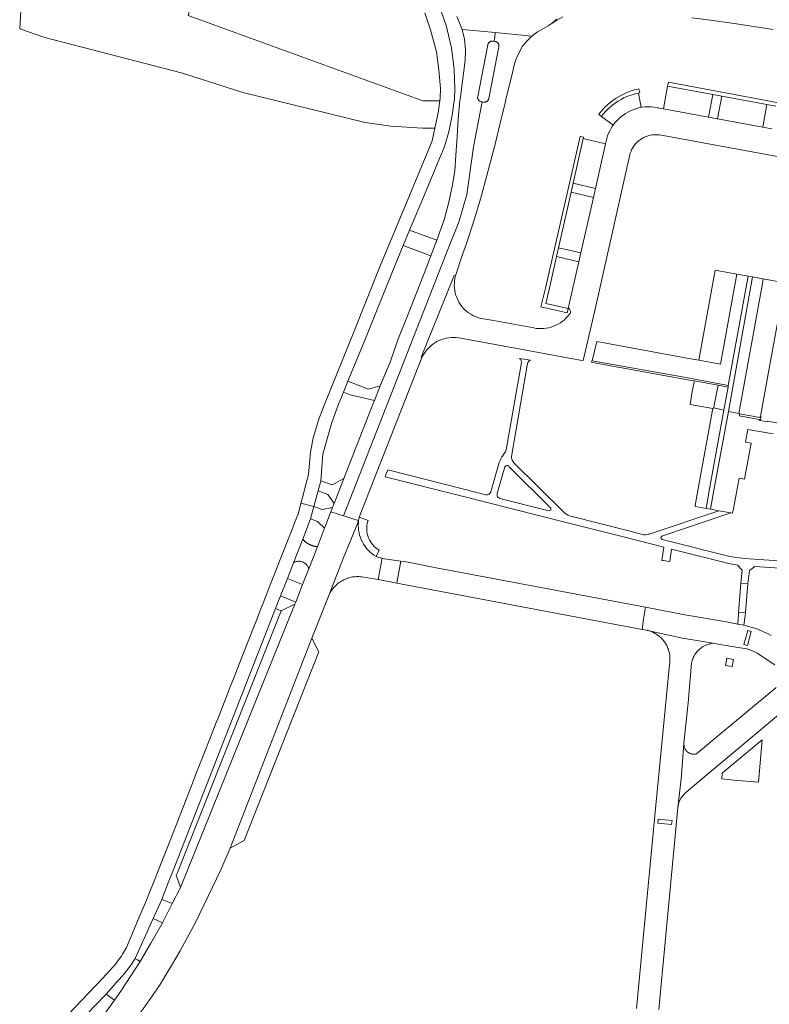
# Model space of a CAD drawing. Extents: x 152825 to 164088, y 457113 to 463005.
# Tile 58 of 256: x 156103 to 156274, y 459295 to 459518. Entities that reach past the tile are written whole.
import ezdxf

# ---------------------------------------------------------------- set-up
doc = ezdxf.new("R2010")
doc.units = 0
doc.header["$LTSCALE"] = 0.5
for name, color, linetype, lineweight in [('B-PV-VH-GESLOTENVERHARDING_ASFALT-GV', 251, 'CONTINUOUS', 18), ('B-PV-VH-GESLOTENVERHARDING_BETON-GV', 251, 'CONTINUOUS', 18), ('B-PV-VH-HALFVERHARDING_GRIND-GV', 251, 'CONTINUOUS', 18), ('B-PV-VH-ONVERHARD-GV', 251, 'CONTINUOUS', 18), ('B-PV-VH-ONVERHARD_ZAND-GV', 251, 'CONTINUOUS', 18), ('B-PV-VH-OPENVERHARDING_BETONELEMENT-GV', 251, 'CONTINUOUS', 18), ('B-PV-VH-OPENVERHARDING_BETONSTRAATSTEEN-GV', 251, 'CONTINUOUS', 18), ('B-PV-VH-OPENVERHARDING_STRAATBAKSTEEN-GV', 251, 'CONTINUOUS', 18)]:
    doc.layers.add(name, color=color, linetype=linetype, lineweight=lineweight)

msp = doc.modelspace()

# ---------------------------------------------------------------- linework, layer by layer
at = {"layer": 'B-PV-VH-GESLOTENVERHARDING_ASFALT-GV', "flags": 128}
for points in [[(156195.542, 459519.989), (156196.796, 459516.143), (156198.163, 459511.158), (156198.71, 459507.1), (156199.053, 459502.793), (156198.984, 459500.677), (156198.897, 459500), (156198.548, 459497.3), (156197.813, 459493.773), (156197.157, 459490.919), (156196.551, 459489.445), (156195.945, 459487.971), (156191.842, 459478.141), (156185.231, 459462.141), (156179.461, 459447.674), (156173.142, 459432.115), (156171.482, 459427.926), (156170.123, 459423.418), (156169.516, 459420.136), (156169.109, 459415.914), (156169.056, 459415.084), (156168.539, 459413.103), (156167.688, 459409.842), (156167.349, 459408.541), (156170.303, 459407.816), (156171.24, 459411.371), (156171.84, 459413.645), (156172.354, 459419.688), (156173.122, 459422.692), (156174.335, 459426.902), (156175.867, 459431.065), (156177.004, 459433.8), (156178.031, 459436.27), (156182.123, 459446.116), (156184.379, 459451.805), (156186.259, 459456.545), (156188.131, 459461.264), (156190.584, 459467.146), (156192.047, 459470.655), (156194.577, 459476.724), (156198.832, 459486.926), (156199.978, 459489.67), (156200.966, 459492.974), (156201.755, 459496.76), (156202.173, 459500), (156202.227, 459500.415), (156202.304, 459502.773), (156202.214, 459507.232), (156201.6, 459512.011), (156200.424, 459516.933), (156198.843, 459521.446)], [(156202.775, 459519.202), (156203.437, 459517.727), (156203.978, 459516.233), (156211.54, 459515.53), (156219.876, 459514.755), (156221.13, 459515.713), (156222.494, 459516.432), (156223.572, 459517.073), (156224.242, 459517.5), (156224.608, 459517.79), (156224.955, 459518.086), (156225.248, 459518.348), (156225.533, 459518.615)], [(156225.533, 459518.615), (156225.248, 459518.348), (156224.955, 459518.086), (156224.608, 459517.79), (156224.242, 459517.5), (156225.514, 459518.33), (156226.861, 459519.152)], [(156256.224, 459518.873), (156260.485, 459518.384), (156266.363, 459517.525), (156274.738, 459516.269)], [(156129.677, 459305.094), (156133.77, 459314.202), (156135.707, 459318.512), (156135.776, 459318.69), (156137.184, 459322.287), (156138.272, 459325.065), (156161.583, 459384.617), (156162.72, 459387.521), (156164.263, 459391.463), (156165.665, 459395.045), (156167.763, 459400.404), (156169.554, 459404.979), (156170.303, 459407.816), (156167.349, 459408.541), (156166.771, 459406.324), (156165.907, 459404.118), (156165.484, 459403.039), (156165.172, 459402.242), (156164.657, 459400.927), (156161.506, 459392.892), (156161.016, 459391.643), (156160.375, 459390.007), (156158.751, 459385.866), (156158.332, 459384.798), (156157.52, 459382.726), (156157.13, 459381.731), (156156.638, 459380.477), (156154.52, 459375.077), (156154.071, 459373.93), (156152.137, 459368.999), (156151.841, 459368.244), (156151.286, 459366.826), (156150.669, 459365.253), (156148.488, 459359.692), (156148.093, 459358.684), (156147.319, 459356.71), (156144.844, 459350.398), (156144.469, 459349.442), (156143.786, 459347.699), (156142.307, 459343.926), (156140.55, 459339.445)], [(156128.785, 459289.81), (156135.171, 459298.942), (156137.949, 459303.491), (156139.899, 459306.855), (156143.376, 459313.256), (156149.144, 459325.199), (156151.23, 459330.168), (156169.847, 459377.87), (156173.559, 459387.237), (156173.923, 459388.182), (156176.943, 459396.017), (156180.26, 459404.1), (156180.468, 459404.606), (156180.365, 459404.638), (156176.994, 459405.703), (156174.178, 459406.592), (156172.72, 459402.858)], [(156172.72, 459402.858), (156171.086, 459398.676), (156170.927, 459398.269), (156169.135, 459393.679), (156167.732, 459390.086), (156166.175, 459386.099), (156165.976, 459385.606), (156139.955, 459321.202), (156138.095, 459317.559), (156135.87, 459313.2), (156133.244, 459308.565), (156130.796, 459304.404), (156126.374, 459297.665), (156124.943, 459295.602), (156119.28, 459287.695)], [(156274.293, 459378.484), (156273.436, 459378.944), (156272.556, 459379.359), (156271.081, 459379.987), (156268.061, 459380.827), (156266.664, 459381.086), (156263.693, 459381.699), (156254.655, 459383.223), (156245.678, 459384.915), (156245.269, 459382.22), (156244.916, 459379.893), (156246.07, 459379.676), (156246.129, 459379.662), (156254.129, 459377.906), (156261.105, 459376.729), (156262.603, 459376.476), (156267.777, 459375.632), (156268.494, 459375.506), (156269.197, 459375.318), (156270.161, 459374.94), (156271.07, 459374.443), (156275.116, 459371.829)], [(156248.698, 459293.515), (156253.037, 459339.428), (156253.832, 459345.909), (156254.434, 459353.832), (156254.436, 459353.855), (156254.445, 459353.989), (156255.393, 459363.223), (156256.147, 459372.218), (156256.211, 459372.509), (156256.292, 459372.796), (156256.387, 459373.078), (156256.497, 459373.355), (156256.623, 459373.626), (156256.762, 459373.889), (156256.916, 459374.144), (156257.083, 459374.391), (156257.262, 459374.628), (156257.455, 459374.856), (156257.659, 459375.073), (156257.875, 459375.278), (156258.101, 459375.472), (156258.115, 459375.482), (156258.338, 459375.653), (156258.584, 459375.821), (156258.838, 459375.976), (156259.101, 459376.117), (156259.37, 459376.244), (156259.647, 459376.356), (156259.928, 459376.453), (156260.215, 459376.535), (156260.353, 459376.568), (156261.105, 459376.729), (156254.129, 459377.906), (156246.129, 459379.662), (156246.353, 459379.603), (156246.576, 459379.536), (156246.796, 459379.462), (156247.014, 459379.38), (156247.228, 459379.29), (156247.439, 459379.194), (156247.647, 459379.09), (156247.851, 459378.979), (156248.051, 459378.861), (156248.247, 459378.736), (156248.439, 459378.605), (156248.626, 459378.467), (156248.808, 459378.322), (156248.985, 459378.172), (156249.157, 459378.015), (156249.323, 459377.853), (156249.483, 459377.685), (156249.638, 459377.512), (156249.787, 459377.333), (156249.929, 459377.149), (156250.065, 459376.961), (156250.172, 459376.803), (156250.295, 459376.607), (156250.411, 459376.407), (156250.521, 459376.203), (156250.623, 459375.995), (156250.718, 459375.784), (156250.806, 459375.57), (156250.886, 459375.353), (156250.959, 459375.133), (156251.024, 459374.911), (156251.081, 459374.686), (156251.13, 459374.46), (156251.172, 459374.233), (156251.206, 459374.004), (156251.232, 459373.773), (156251.25, 459373.543), (156251.26, 459373.311), (156251.262, 459373.08), (156251.256, 459372.848), (156251.242, 459372.617), (156251.22, 459372.387), (156251.19, 459372.157), (156251.152, 459371.929), (156248.822, 459347.687), (156248.08, 459339.961), (156243.636, 459293.724)], [(156275.441, 459366.7), (156261.021, 459354.703), (156257.274, 459351.585), (156257.18, 459351.562), (156257.048, 459351.537), (156256.915, 459351.52), (156256.781, 459351.511), (156256.646, 459351.51), (156256.512, 459351.516), (156256.378, 459351.531), (156256.245, 459351.554), (156256.114, 459351.584), (156255.985, 459351.623), (156255.859, 459351.669), (156255.736, 459351.722), (156255.615, 459351.782), (156255.499, 459351.85), (156255.419, 459351.902), (156255.311, 459351.981), (156255.207, 459352.066), (156255.108, 459352.157), (156255.015, 459352.254), (156254.928, 459352.356), (156254.848, 459352.464), (156254.773, 459352.576), (156254.706, 459352.692), (156254.646, 459352.812), (156254.592, 459352.935), (156254.547, 459353.061), (156254.509, 459353.19), (156254.478, 459353.321), (156254.456, 459353.453), (156254.441, 459353.587), (156254.434, 459353.721), (156254.434, 459353.832), (156253.832, 459345.909), (156253.037, 459339.428), (156253.302, 459340.5), (156253.761, 459341.505), (156254.525, 459342.536), (156255.498, 459343.373), (156280.096, 459363.98)], [(156140.55, 459339.445), (156139.116, 459335.788), (156136.614, 459329.407), (156136.227, 459328.421), (156136.182, 459328.307), (156135.877, 459327.53), (156133.916, 459322.527), (156132.797, 459319.674), (156132.234, 459318.35), (156130.594, 459314.488), (156127.646, 459307.546), (156126.756, 459306.041), (156126.514, 459305.632), (156126.123, 459305.079), (156125.144, 459303.806), (156123.823, 459302.239), (156122.223, 459300.54), (156114.519, 459292.456), (156116.676, 459290.4), (156116.696, 459290.381), (156122.862, 459296.741), (156123.05, 459296.958), (156124.704, 459298.861), (156125.429, 459299.695)]]:
    msp.add_lwpolyline(points, dxfattribs=at)
for points in [[(156210.972, 459513.607), (156210.997, 459513.604), (156211.297, 459513.555), (156211.423, 459514.518), (156211.54, 459515.53), (156203.978, 459516.233), (156204.52, 459514.021), (156204.797, 459511.606), (156204.683, 459509.196), (156203.611, 459500.937), (156203.508, 459500), (156203.065, 459495.946), (156202.832, 459491.914), (156202.567, 459487.567), (156202.319, 459484.146), (156201.77, 459480.562), (156200.927, 459476.667), (156199.882, 459472.964), (156198.258, 459468.337), (156198.267, 459468.323), (156196.898, 459464.753), (156196.443, 459463.596), (156196.12, 459462.773), (156194.739, 459459.256), (156191.596, 459451.143), (156189.408, 459445.709), (156187.613, 459440.586), (156185.365, 459435.24), (156184.064, 459431.907), (156183.344, 459430.064), (156177.131, 459414.155), (156174.933, 459408.526), (156174.552, 459407.551), (156174.178, 459406.592), (156176.994, 459405.703), (156188.142, 459434.124), (156200.573, 459465.817), (156203.227, 459472.44), (156205.038, 459478.737), (156206.614, 459489.6), (156208.542, 459499.768), (156208.378, 459499.789), (156208.29, 459499.808), (156208.203, 459499.835), (156208.119, 459499.87), (156208.039, 459499.911), (156207.963, 459499.96), (156207.911, 459500), (156207.891, 459500.015), (156207.824, 459500.077), (156207.763, 459500.144), (156207.708, 459500.216), (156207.66, 459500.292), (156207.619, 459500.373), (156207.585, 459500.457), (156207.558, 459500.543), (156207.54, 459500.632), (156207.529, 459500.722), (156207.526, 459500.812), (156207.531, 459500.903), (156207.541, 459500.976), (156209.828, 459512.756), (156209.85, 459512.845), (156209.879, 459512.933), (156209.915, 459513.017), (156209.959, 459513.098), (156210.01, 459513.175), (156210.067, 459513.247), (156210.13, 459513.314), (156210.199, 459513.375), (156210.273, 459513.43), (156210.351, 459513.478), (156210.433, 459513.519), (156210.519, 459513.553), (156210.607, 459513.58), (156210.697, 459513.598), (156210.789, 459513.609), (156210.88, 459513.612)], [(156204.973, 459467.619), (156205.272, 459468.512), (156206.895, 459473.45), (156208.388, 459478.492), (156209.629, 459483.063), (156211.411, 459489.907), (156212.596, 459494.619), (156213.851, 459499.885), (156213.879, 459500), (156215.425, 459506.449), (156215.843, 459508.178), (156216.31, 459509.603), (156216.957, 459511.034), (156217.763, 459512.443), (156218.75, 459513.663), (156219.876, 459514.755), (156211.54, 459515.53), (156211.423, 459514.518), (156211.297, 459513.555), (156211.544, 459513.514), (156211.632, 459513.492), (156211.718, 459513.463), (156211.801, 459513.427), (156211.88, 459513.383), (156211.955, 459513.332), (156212.026, 459513.275), (156212.091, 459513.212), (156212.15, 459513.143), (156212.203, 459513.07), (156212.25, 459512.992), (156212.289, 459512.91), (156212.321, 459512.825), (156212.345, 459512.738), (156212.362, 459512.649), (156212.371, 459512.558), (156212.371, 459512.468), (156212.364, 459512.377), (156212.357, 459512.331), (156210.055, 459500.572), (156210.035, 459500.483), (156210.008, 459500.396), (156209.973, 459500.312), (156209.93, 459500.231), (156209.881, 459500.154), (156209.826, 459500.082), (156209.764, 459500.015), (156209.747, 459500), (156209.696, 459499.954), (156209.624, 459499.899), (156209.547, 459499.85), (156209.466, 459499.809), (156209.381, 459499.774), (156209.294, 459499.747), (156209.205, 459499.728), (156209.114, 459499.717), (156209.023, 459499.714), (156208.932, 459499.718), (156208.893, 459499.723), (156208.542, 459499.768), (156206.614, 459489.6), (156205.038, 459478.737), (156203.227, 459472.44), (156200.573, 459465.817), (156188.142, 459434.124), (156176.994, 459405.703), (156180.365, 459404.638), (156180.468, 459404.606), (156180.582, 459405.265), (156180.608, 459405.376), (156194.868, 459441.674), (156194.721, 459441.733), (156198.691, 459451.653), (156202.156, 459460.343), (156202.497, 459460.207), (156204.118, 459465.07)], [(156184.889, 459391.194), (156185.793, 459396.076), (156185.057, 459396.237), (156184.428, 459396.45), (156183.945, 459396.756), (156183.485, 459397.094), (156183.05, 459397.464), (156182.641, 459397.864), (156182.262, 459398.29), (156181.913, 459398.743), (156181.597, 459399.219), (156181.315, 459399.715), (156181.068, 459400.231), (156180.858, 459400.762), (156180.686, 459401.307), (156180.552, 459401.862), (156180.458, 459402.425), (156180.403, 459402.994), (156180.388, 459403.565), (156180.413, 459404.136), (156180.468, 459404.606), (156180.26, 459404.1), (156176.943, 459396.017), (156173.923, 459388.182), (156174.364, 459388.807), (156174.578, 459389.077), (156174.764, 459389.311), (156174.961, 459389.537), (156175.167, 459389.755), (156175.381, 459389.964), (156175.605, 459390.164), (156175.836, 459390.354), (156176.075, 459390.535), (156176.322, 459390.705), (156176.576, 459390.865), (156176.835, 459391.014), (156177.101, 459391.152), (156177.373, 459391.279), (156177.65, 459391.394), (156177.931, 459391.497), (156178.079, 459391.545), (156178.216, 459391.589), (156178.505, 459391.669), (156178.797, 459391.736), (156179.091, 459391.792), (156179.388, 459391.835), (156179.686, 459391.865), (156179.985, 459391.883), (156180.181, 459391.886), (156180.531, 459391.883), (156180.883, 459391.861), (156181.181, 459391.829)], [(156186.35, 459395.955), (156185.793, 459396.076), (156184.889, 459391.194), (156189.155, 459390.391), (156190.096, 459395.412)], [(156191.694, 459395.18), (156190.096, 459395.412), (156189.155, 459390.391), (156244.916, 459379.893), (156245.269, 459382.22), (156245.678, 459384.915), (156198.073, 459393.886)], [(156268.93, 459379.6), (156269.703, 459379.394), (156268.856, 459376.205), (156268.083, 459376.41)], [(156248.556, 459336.754), (156251.723, 459336.449), (156251.634, 459335.519), (156248.467, 459335.824)]]:
    msp.add_lwpolyline(points, close=True, dxfattribs=at)
at = {"layer": 'B-PV-VH-GESLOTENVERHARDING_ASFALT-GV'}
msp.add_lwpolyline([(156125.429, 459299.695, 0.0540167), (156129.677, 459305.094)], format="xyb", dxfattribs=at)
at = {"layer": 'B-PV-VH-GESLOTENVERHARDING_BETON-GV', "flags": 128}
msp.add_lwpolyline([(156265.425, 459371.411), (156265.737, 459373.02), (156264.22, 459373.321), (156263.912, 459371.704)], close=True, dxfattribs=at)
at = {"layer": 'B-PV-VH-HALFVERHARDING_GRIND-GV', "flags": 128}
msp.add_lwpolyline([(156310.324, 459393.124), (156269.241, 459395.934), (156268.162, 459396.01), (156267.054, 459396.127), (156265.95, 459396.284), (156264.853, 459396.48), (156249.482, 459400.337), (156249.425, 459400.36), (156249.319, 459400.433), (156249.241, 459400.535), (156249.198, 459400.657), (156249.194, 459400.785), (156249.229, 459400.909), (156249.301, 459401.016), (156249.403, 459401.096), (156249.524, 459401.141), (156249.652, 459401.146), (156265.063, 459406.347), (156262.354, 459406.83), (156246.508, 459401.552), (156246.335, 459401.497), (156246.008, 459401.426), (156245.676, 459401.394), (156245.342, 459401.403), (156245.011, 459401.452), (156241.264, 459402.406), (156229.056, 459405.505), (156228.891, 459405.549), (156228.487, 459405.684), (156228.098, 459405.857), (156227.727, 459406.065), (156227.376, 459406.308), (156227.05, 459406.582), (156215.703, 459417.817), (156215.661, 459417.866), (156215.495, 459418.097), (156215.363, 459418.349), (156215.268, 459418.616), (156215.211, 459418.895), (156215.194, 459419.178), (156218.864, 459440.29), (156218.881, 459440.361), (156218.954, 459440.546), (156219.062, 459440.713), (156219.202, 459440.855), (156219.367, 459440.967), (156219.551, 459441.043), (156217.043, 459441.48), (156217.135, 459441.413), (156217.273, 459441.274), (156217.38, 459441.11), (156217.451, 459440.928), (156217.484, 459440.735), (156217.477, 459440.539), (156214.028, 459420.727), (156214.016, 459420.63), (156213.96, 459420.424), (156213.867, 459420.231), (156213.739, 459420.059), (156213.167, 459419.238), (156213.051, 459419.068), (156212.816, 459418.672), (156212.617, 459418.258), (156212.455, 459417.828), (156210.509, 459411.124), (156210.49, 459411.069), (156210.4, 459410.894), (156210.277, 459410.742), (156210.126, 459410.617), (156209.952, 459410.526), (156209.764, 459410.471), (156209.568, 459410.456), (156209.373, 459410.481), (156204.417, 459411.745), (156187.105, 459416.127), (156186.608, 459414.838), (156186.494, 459414.594), (156203.672, 459410.265), (156227.99, 459404.114), (156240.713, 459400.893), (156249.855, 459398.59), (156249.407, 459395.571), (156249.702, 459395.527), (156251.202, 459395.322), (156251.606, 459398.154), (156264.655, 459394.861), (156266.603, 459394.511), (156267.68, 459393.369), (156267.403, 459390.369), (156268.994, 459390.235), (156269.313, 459393.262), (156270.582, 459394.208), (156302.13, 459392.069)], dxfattribs=at)
for points in [[(156214.217, 459417.13), (156214.363, 459417.114), (156214.5, 459417.059), (156214.616, 459416.97), (156214.704, 459416.852), (156224.132, 459407.472), (156224.155, 459407.005), (156223.742, 459406.849), (156212.572, 459409.651), (156212.494, 459409.678), (156212.326, 459409.769), (156212.181, 459409.892), (156212.065, 459410.043), (156211.983, 459410.215), (156211.939, 459410.401), (156211.935, 459410.591), (156211.97, 459410.778), (156213.742, 459416.82), (156213.745, 459416.826), (156213.827, 459416.948), (156213.939, 459417.044), (156214.072, 459417.106)], [(156266.664, 459381.086), (156268.061, 459380.827), (156268.346, 459382.966), (156268.444, 459383.696), (156266.853, 459383.83), (156266.816, 459383.29)]]:
    msp.add_lwpolyline(points, close=True, dxfattribs=at)
at = {"layer": 'B-PV-VH-ONVERHARD-GV', "flags": 128}
for points in [[(156194.961, 459493.816), (156197.813, 459493.773), (156198.548, 459497.3), (156198.897, 459500), (156195.097, 459500), (156141.701, 459519.416), (156149.09, 459547.283), (156143.541, 459554.17), (156139.507, 459557.53), (156134.128, 459559.252), (156112.603, 459562.99), (156110.036, 459551.867), (156103.842, 459523.444), (156103.394, 459516.401), (156109.103, 459514.396), (156140.434, 459506.278), (156154.16, 459501.903), (156181.921, 459495.127), (156187.757, 459494.295)], [(156235.687, 459496.456), (156236.145, 459497.04), (156236.634, 459497.6), (156237.153, 459498.132), (156237.699, 459498.635), (156238.272, 459499.109), (156238.869, 459499.55), (156239.489, 459499.959), (156240.131, 459500.334), (156240.791, 459500.674), (156241.469, 459500.978), (156242.163, 459501.245), (156242.869, 459501.475), (156243.587, 459501.666), (156244.072, 459501.772), (156244.406, 459501.864), (156244.207, 459502.755), (156243.956, 459502.699), (156243.192, 459502.503), (156242.439, 459502.268), (156241.699, 459501.996), (156240.974, 459501.686), (156240.266, 459501.34), (156239.575, 459500.958), (156238.906, 459500.542), (156238.258, 459500.092), (156237.634, 459499.611), (156237.035, 459499.098), (156236.463, 459498.555), (156235.919, 459497.984), (156235.404, 459497.387), (156235.059, 459496.942)], [(156228.12, 459452.833), (156223.058, 459453.984), (156223.759, 459457.152), (156225.455, 459464.609), (156225.906, 459466.638), (156228.763, 459479.25), (156229.219, 459481.276), (156231.543, 459491.434), (156231.616, 459491.755), (156230.822, 459491.937), (156222.922, 459457.418), (156221.893, 459453.182), (156227.889, 459451.819)], [(156271.795, 459427.36), (156271.966, 459428.233), (156271.86, 459428.26), (156271.74, 459428.264), (156271.705, 459428.072), (156267.107, 459428.911), (156267.005, 459428.431), (156271.647, 459427.599), (156271.607, 459427.395)], [(156268.444, 459383.696), (156268.994, 459390.235), (156267.403, 459390.369), (156266.853, 459383.83)]]:
    msp.add_lwpolyline(points, close=True, dxfattribs=at)
msp.add_lwpolyline([(156282.868, 459498.258), (156250.904, 459504.298), (156250.722, 459503.336), (156260.975, 459501.455), (156263.017, 459501.052), (156273.277, 459499.171), (156275.312, 459498.795)], dxfattribs=at)
at = {"layer": 'B-PV-VH-ONVERHARD_ZAND-GV', "flags": 128}
for points in [[(156171.124, 459404.411), (156169.554, 459404.979), (156167.763, 459400.404), (156167.812, 459400.343), (156167.863, 459400.284), (156167.914, 459400.225), (156167.966, 459400.167), (156168.02, 459400.11), (156168.074, 459400.054), (156168.129, 459399.999), (156168.186, 459399.945), (156168.243, 459399.892), (156168.301, 459399.839), (156168.36, 459399.788), (156168.42, 459399.738), (156168.48, 459399.689), (156168.542, 459399.641), (156168.604, 459399.594), (156168.667, 459399.548), (156168.731, 459399.503), (156168.796, 459399.459), (156168.861, 459399.417), (156168.928, 459399.376), (156168.995, 459399.335), (156169.062, 459399.296), (156169.134, 459399.256), (156169.206, 459399.217), (156169.279, 459399.179), (156169.352, 459399.143), (156169.427, 459399.108), (156169.501, 459399.074), (156169.577, 459399.041), (156169.653, 459399.01), (156169.729, 459398.98), (156169.806, 459398.951), (156169.883, 459398.924), (156169.961, 459398.898), (156170.039, 459398.873), (156170.118, 459398.85), (156170.197, 459398.828), (156170.277, 459398.807), (156170.356, 459398.788), (156170.437, 459398.77), (156170.517, 459398.753), (156170.598, 459398.738), (156170.679, 459398.724), (156170.76, 459398.712), (156170.841, 459398.701), (156170.923, 459398.691), (156171.004, 459398.683), (156171.086, 459398.676), (156172.72, 459402.858)], [(156167.074, 459395.356), (156166.937, 459395.365), (156166.799, 459395.365), (156166.661, 459395.358), (156166.524, 459395.343), (156166.388, 459395.319), (156166.254, 459395.288), (156166.121, 459395.249), (156165.992, 459395.203), (156165.865, 459395.148), (156165.741, 459395.087), (156165.665, 459395.045), (156164.263, 459391.463), (156167.732, 459390.086), (156169.135, 459393.679), (156169.093, 459393.809), (156169.044, 459393.935), (156168.987, 459394.059), (156168.923, 459394.179), (156168.852, 459394.296), (156168.774, 459394.407), (156168.69, 459394.515), (156168.6, 459394.617), (156168.504, 459394.713), (156168.402, 459394.804), (156168.296, 459394.889), (156168.184, 459394.967), (156168.069, 459395.038), (156167.949, 459395.103), (156167.869, 459395.141), (156167.742, 459395.196), (156167.613, 459395.244), (156167.481, 459395.283), (156167.347, 459395.316), (156167.211, 459395.34)], [(156166.175, 459386.099), (156162.72, 459387.521), (156161.583, 459384.617), (156162.827, 459384.107), (156165.976, 459385.606)]]:
    msp.add_lwpolyline(points, close=True, dxfattribs=at)
at = {"layer": 'B-PV-VH-OPENVERHARDING_BETONELEMENT-GV', "flags": 128}
msp.add_lwpolyline([(156264.459, 459434.951), (156264.521, 459435.296), (156255.737, 459436.988), (156233.593, 459440.935), (156233.499, 459440.952), (156233.439, 459440.614), (156233.629, 459440.579), (156255.711, 459436.552), (156256.78, 459436.357), (156262.238, 459435.358)], close=True, dxfattribs=at)
at = {"layer": 'B-PV-VH-OPENVERHARDING_BETONSTRAATSTEEN-GV', "flags": 128}
for points in [[(156210.972, 459513.607), (156210.88, 459513.612), (156210.789, 459513.609), (156210.697, 459513.598), (156210.607, 459513.58), (156210.519, 459513.553), (156210.433, 459513.519), (156210.351, 459513.478), (156210.273, 459513.43), (156210.199, 459513.375), (156210.13, 459513.314), (156210.067, 459513.247), (156210.01, 459513.175), (156209.959, 459513.098), (156209.915, 459513.017), (156209.879, 459512.933), (156209.85, 459512.845), (156209.828, 459512.756), (156207.541, 459500.976), (156207.531, 459500.903), (156207.526, 459500.812), (156207.529, 459500.722), (156207.54, 459500.632), (156207.558, 459500.543), (156207.585, 459500.457), (156207.619, 459500.373), (156207.66, 459500.292), (156207.708, 459500.216), (156207.763, 459500.144), (156207.824, 459500.077), (156207.891, 459500.015), (156207.911, 459500), (156207.963, 459499.96), (156208.039, 459499.911), (156208.119, 459499.87), (156208.203, 459499.835), (156208.29, 459499.808), (156208.378, 459499.789), (156208.542, 459499.768), (156208.893, 459499.723), (156208.932, 459499.718), (156209.023, 459499.714), (156209.114, 459499.717), (156209.205, 459499.728), (156209.294, 459499.747), (156209.381, 459499.774), (156209.466, 459499.809), (156209.547, 459499.85), (156209.624, 459499.899), (156209.696, 459499.954), (156209.747, 459500), (156209.764, 459500.015), (156209.826, 459500.082), (156209.881, 459500.154), (156209.93, 459500.231), (156209.973, 459500.312), (156210.008, 459500.396), (156210.035, 459500.483), (156210.055, 459500.572), (156212.357, 459512.331), (156212.364, 459512.377), (156212.371, 459512.468), (156212.371, 459512.558), (156212.362, 459512.649), (156212.345, 459512.738), (156212.321, 459512.825), (156212.289, 459512.91), (156212.25, 459512.992), (156212.203, 459513.07), (156212.15, 459513.143), (156212.091, 459513.212), (156212.026, 459513.275), (156211.955, 459513.332), (156211.88, 459513.383), (156211.801, 459513.427), (156211.718, 459513.463), (156211.632, 459513.492), (156211.544, 459513.514), (156211.297, 459513.555), (156210.997, 459513.604)], [(156198.267, 459468.323), (156192.047, 459470.655), (156190.584, 459467.146), (156196.898, 459464.753)], [(156266.429, 459460.653), (156262.709, 459440.158), (156257.816, 459441.043), (156256.364, 459441.329), (156234.601, 459445.281), (156233.593, 459440.935), (156255.737, 459436.988), (156264.521, 459435.296), (156269.024, 459460.173)], [(156264.563, 459429.385), (156266.896, 459428.95), (156272.263, 459458.528), (156272.439, 459459.553), (156270.04, 459459.987)], [(156182.73, 459434.491), (156178.031, 459436.27), (156177.004, 459433.8), (156178.565, 459433.209), (156184.064, 459431.907), (156185.365, 459435.24)], [(156174.933, 459408.526), (156177.131, 459414.155), (156174.475, 459412.765), (156171.84, 459413.645), (156171.24, 459411.371), (156173.497, 459410.538)], [(156172.156, 459407.095), (156170.303, 459407.816), (156169.554, 459404.979), (156171.124, 459404.411), (156172.72, 459402.858), (156174.178, 459406.592), (156174.552, 459407.551)], [(156180.608, 459405.376), (156180.582, 459405.265), (156180.468, 459404.606), (156180.413, 459404.136), (156180.388, 459403.565), (156180.403, 459402.994), (156180.458, 459402.425), (156180.552, 459401.862), (156180.686, 459401.307), (156180.858, 459400.762), (156181.068, 459400.231), (156181.315, 459399.715), (156181.597, 459399.219), (156181.913, 459398.743), (156182.262, 459398.29), (156182.641, 459397.864), (156183.05, 459397.464), (156183.485, 459397.094), (156183.945, 459396.756), (156184.428, 459396.45), (156185.171, 459397.873), (156184.767, 459398.126), (156184.386, 459398.412), (156184.03, 459398.73), (156183.703, 459399.076), (156183.405, 459399.448), (156183.139, 459399.844), (156182.908, 459400.261), (156182.712, 459400.695), (156182.554, 459401.145), (156182.434, 459401.606), (156182.353, 459402.076), (156182.311, 459402.551), (156182.31, 459403.027), (156182.348, 459403.502), (156182.426, 459403.973), (156182.544, 459404.435), (156182.596, 459404.601)], [(156167.812, 459400.343), (156167.763, 459400.404), (156165.665, 459395.045), (156165.741, 459395.087), (156165.865, 459395.148), (156165.992, 459395.203), (156166.121, 459395.249), (156166.254, 459395.288), (156166.388, 459395.319), (156166.524, 459395.343), (156166.661, 459395.358), (156166.799, 459395.365), (156166.937, 459395.365), (156167.074, 459395.356), (156167.211, 459395.34), (156167.347, 459395.316), (156167.481, 459395.283), (156167.613, 459395.244), (156167.742, 459395.196), (156167.869, 459395.141), (156167.949, 459395.103), (156168.069, 459395.038), (156168.184, 459394.967), (156168.296, 459394.889), (156168.402, 459394.804), (156168.504, 459394.713), (156168.6, 459394.617), (156168.69, 459394.515), (156168.774, 459394.407), (156168.852, 459394.296), (156168.923, 459394.179), (156168.987, 459394.059), (156169.044, 459393.935), (156169.093, 459393.809), (156169.135, 459393.679), (156170.927, 459398.269), (156171.086, 459398.676), (156171.004, 459398.683), (156170.923, 459398.691), (156170.841, 459398.701), (156170.76, 459398.712), (156170.679, 459398.724), (156170.598, 459398.738), (156170.517, 459398.753), (156170.437, 459398.77), (156170.356, 459398.788), (156170.277, 459398.807), (156170.197, 459398.828), (156170.118, 459398.85), (156170.039, 459398.873), (156169.961, 459398.898), (156169.883, 459398.924), (156169.806, 459398.951), (156169.729, 459398.98), (156169.653, 459399.01), (156169.577, 459399.041), (156169.501, 459399.074), (156169.427, 459399.108), (156169.352, 459399.143), (156169.279, 459399.179), (156169.206, 459399.217), (156169.134, 459399.256), (156169.062, 459399.296), (156168.995, 459399.335), (156168.928, 459399.376), (156168.861, 459399.417), (156168.796, 459399.459), (156168.731, 459399.503), (156168.667, 459399.548), (156168.604, 459399.594), (156168.542, 459399.641), (156168.48, 459399.689), (156168.42, 459399.738), (156168.36, 459399.788), (156168.301, 459399.839), (156168.243, 459399.892), (156168.186, 459399.945), (156168.129, 459399.999), (156168.074, 459400.054), (156168.02, 459400.11), (156167.966, 459400.167), (156167.914, 459400.225), (156167.863, 459400.284)], [(156167.732, 459390.086), (156164.263, 459391.463), (156162.72, 459387.521), (156166.175, 459386.099)], [(156268.93, 459379.6), (156268.083, 459376.41), (156268.856, 459376.205), (156269.703, 459379.394)], [(156271.366, 459345.127), (156272.247, 459354.79), (156263.158, 459347.167), (156263.041, 459345.886), (156265.815, 459345.633), (156268.59, 459345.38)], [(156248.556, 459336.754), (156248.467, 459335.824), (156251.634, 459335.519), (156251.723, 459336.449)], [(156138.095, 459317.559), (156135.707, 459318.512), (156133.77, 459314.202), (156135.87, 459313.2)]]:
    msp.add_lwpolyline(points, close=True, dxfattribs=at)
at = {"layer": 'B-PV-VH-OPENVERHARDING_STRAATBAKSTEEN-GV', "flags": 128}
for points in [[(156249.805, 459498.194), (156260.053, 459496.312), (156260.975, 459501.455), (156250.722, 459503.336)], [(156238.33, 459494.49), (156238.732, 459495.004), (156239.16, 459495.485), (156239.617, 459495.939), (156240.101, 459496.364), (156240.611, 459496.757), (156241.144, 459497.118), (156241.698, 459497.446), (156242.272, 459497.738), (156242.862, 459497.994), (156243.468, 459498.213), (156244.086, 459498.394), (156244.732, 459498.54), (156244.072, 459501.772), (156243.587, 459501.666), (156242.869, 459501.475), (156242.163, 459501.245), (156241.469, 459500.978), (156240.791, 459500.674), (156240.131, 459500.334), (156239.489, 459499.959), (156238.869, 459499.55), (156238.272, 459499.109), (156237.699, 459498.635), (156237.153, 459498.132), (156236.634, 459497.6), (156236.145, 459497.04), (156235.687, 459496.456)], [(156262.1, 459495.936), (156272.363, 459494.05), (156273.277, 459499.171), (156263.017, 459501.052)], [(156234.309, 459480.116), (156236.615, 459490.27), (156236.617, 459490.28), (156231.543, 459491.434), (156229.219, 459481.276)], [(156230.989, 459465.491), (156233.848, 459478.085), (156228.763, 459479.25), (156225.906, 459466.638)], [(156228.12, 459452.833), (156229.241, 459457.795), (156230.528, 459463.463), (156225.455, 459464.609), (156223.759, 459457.152), (156223.058, 459453.984)], [(156266.429, 459460.653), (156261.544, 459461.505), (156257.816, 459441.043), (156262.709, 459440.158)], [(156260.27, 459411.841), (156259.456, 459407.365), (156260.439, 459407.184), (156261.229, 459411.491), (156264.563, 459429.385), (156270.04, 459459.987), (156269.024, 459460.173), (156264.521, 459435.296), (156264.459, 459434.951), (156263.503, 459429.74)], [(156267.107, 459428.911), (156271.705, 459428.072), (156271.74, 459428.264), (156271.86, 459428.26), (156273.687, 459438.323), (156277.372, 459458.666), (156272.439, 459459.553), (156272.263, 459458.528), (156266.896, 459428.95)], [(156262.238, 459435.358), (156256.78, 459436.357), (156256.742, 459436.151), (156256.261, 459433.495), (156255.814, 459431.003), (156260.979, 459430.076), (156261.209, 459430.223), (156261.303, 459430.842)], [(156263.503, 459429.74), (156264.459, 459434.951), (156262.238, 459435.358), (156261.303, 459430.842), (156261.209, 459430.223)], [(156260.27, 459411.841), (156263.503, 459429.74), (156261.209, 459430.223), (156260.979, 459430.076), (156260.819, 459429.295), (156259.921, 459424.316), (156257.976, 459413.535), (156257.062, 459408.467), (156256.976, 459407.83), (156259.456, 459407.365)], [(156139.955, 459321.202), (156165.976, 459385.606), (156162.827, 459384.107), (156139.267, 459324.657), (156139.007, 459324)], [(156171.44, 459374.799), (156169.847, 459377.87), (156151.23, 459330.168), (156154.439, 459331.924)]]:
    msp.add_lwpolyline(points, close=True, dxfattribs=at)
for points in [[(156274.416, 459493.673), (156272.363, 459494.05), (156262.1, 459495.936), (156260.053, 459496.312), (156249.805, 459498.194), (156248.588, 459498.418), (156248.348, 459498.463), (156247.66, 459498.563), (156246.967, 459498.623), (156246.271, 459498.644), (156245.576, 459498.624), (156244.883, 459498.565), (156244.732, 459498.54), (156244.086, 459498.394), (156243.468, 459498.213), (156242.862, 459497.994), (156242.272, 459497.738), (156241.698, 459497.446), (156241.144, 459497.118), (156240.611, 459496.757), (156240.101, 459496.364), (156239.617, 459495.939), (156239.16, 459495.485), (156238.732, 459495.004), (156238.33, 459494.49), (156238.202, 459494.306), (156237.866, 459493.779), (156237.566, 459493.232), (156237.3, 459492.666), (156237.072, 459492.085), (156236.881, 459491.49), (156236.729, 459490.885), (156236.617, 459490.28), (156236.615, 459490.27), (156234.309, 459480.116), (156233.848, 459478.085), (156230.989, 459465.491), (156230.528, 459463.463), (156229.241, 459457.795), (156228.12, 459452.833), (156228.23, 459452.782), (156228.375, 459452.678), (156228.492, 459452.544), (156228.577, 459452.387), (156228.625, 459452.216), (156228.633, 459452.038), (156228.602, 459451.862), (156228.532, 459451.698), (156228.427, 459451.554), (156228.417, 459451.541), (156228.056, 459451.094), (156227.665, 459450.673), (156227.246, 459450.28), (156226.8, 459449.918), (156226.33, 459449.587), (156225.839, 459449.29), (156225.328, 459449.028), (156224.8, 459448.802), (156224.257, 459448.614), (156223.703, 459448.463), (156223.139, 459448.352), (156222.569, 459448.28), (156221.996, 459448.248), (156221.422, 459448.255), (156220.849, 459448.303), (156220.282, 459448.391), (156211.155, 459450.068), (156207.966, 459450.654), (156207.459, 459450.809), (156206.939, 459451.009), (156206.434, 459451.246), (156205.948, 459451.518), (156205.483, 459451.825), (156205.041, 459452.164), (156204.624, 459452.534), (156204.235, 459452.933), (156203.875, 459453.358), (156203.547, 459453.809), (156203.252, 459454.282), (156202.992, 459454.775), (156202.768, 459455.285), (156202.581, 459455.81), (156202.432, 459456.347), (156202.322, 459456.893), (156202.252, 459457.446), (156202.221, 459458.002), (156202.231, 459458.559), (156202.28, 459459.114), (156202.369, 459459.664), (156202.497, 459460.207), (156202.156, 459460.343), (156198.691, 459451.653), (156194.721, 459441.733), (156194.868, 459441.674), (156195.122, 459442.176), (156195.412, 459442.659), (156195.736, 459443.12), (156196.091, 459443.556), (156196.477, 459443.967), (156196.89, 459444.349), (156197.33, 459444.7), (156197.794, 459445.02), (156198.279, 459445.306), (156198.783, 459445.556), (156199.304, 459445.771), (156199.838, 459445.947), (156200.384, 459446.086), (156200.938, 459446.185), (156201.498, 459446.244), (156202.061, 459446.264), (156202.623, 459446.244), (156203.183, 459446.184), (156203.697, 459446.093), (156230.855, 459441.1), (156231.545, 459440.978), (156234.392, 459453.333), (156242.239, 459488.118), (156242.407, 459488.58), (156242.612, 459489.026), (156242.852, 459489.455), (156243.126, 459489.863), (156243.433, 459490.247), (156243.77, 459490.605), (156244.134, 459490.934), (156244.525, 459491.232), (156244.938, 459491.498), (156245.372, 459491.73), (156245.823, 459491.925), (156246.288, 459492.083), (156246.765, 459492.202), (156247.249, 459492.283), (156247.739, 459492.323), (156248.231, 459492.324), (156248.72, 459492.285), (156248.9, 459492.26), (156321.087, 459479.044)], [(156282.535, 459425.547), (156273.403, 459427.179), (156273.387, 459427.078), (156271.795, 459427.36), (156271.607, 459427.395), (156271.647, 459427.599), (156267.005, 459428.431), (156267.107, 459428.911), (156266.896, 459428.95), (156264.563, 459429.385), (156261.229, 459411.491), (156260.439, 459407.184), (156262.354, 459406.83), (156265.063, 459406.347), (156265.486, 459406.266), (156265.718, 459407.309), (156266.713, 459412.689), (156267.018, 459414.259), (156268.234, 459414.004), (156268.609, 459416.052), (156268.983, 459418.101), (156269.357, 459420.15), (156269.731, 459422.198), (156268.442, 459422.429), (156268.983, 459425.327), (156274.714, 459424.296)], [(156124.943, 459295.602), (156126.374, 459297.665), (156130.796, 459304.404), (156130.166, 459304.781), (156129.677, 459305.094)], [(156125.429, 459299.695), (156124.704, 459298.861), (156123.05, 459296.958), (156124.943, 459295.602)]]:
    msp.add_lwpolyline(points, dxfattribs=at)
at = {"layer": 'B-PV-VH-OPENVERHARDING_STRAATBAKSTEEN-GV'}
msp.add_lwpolyline([(156129.677, 459305.094, -0.0540167), (156125.429, 459299.695)], format="xyb", dxfattribs=at)

doc.saveas('drawing.dxf')
